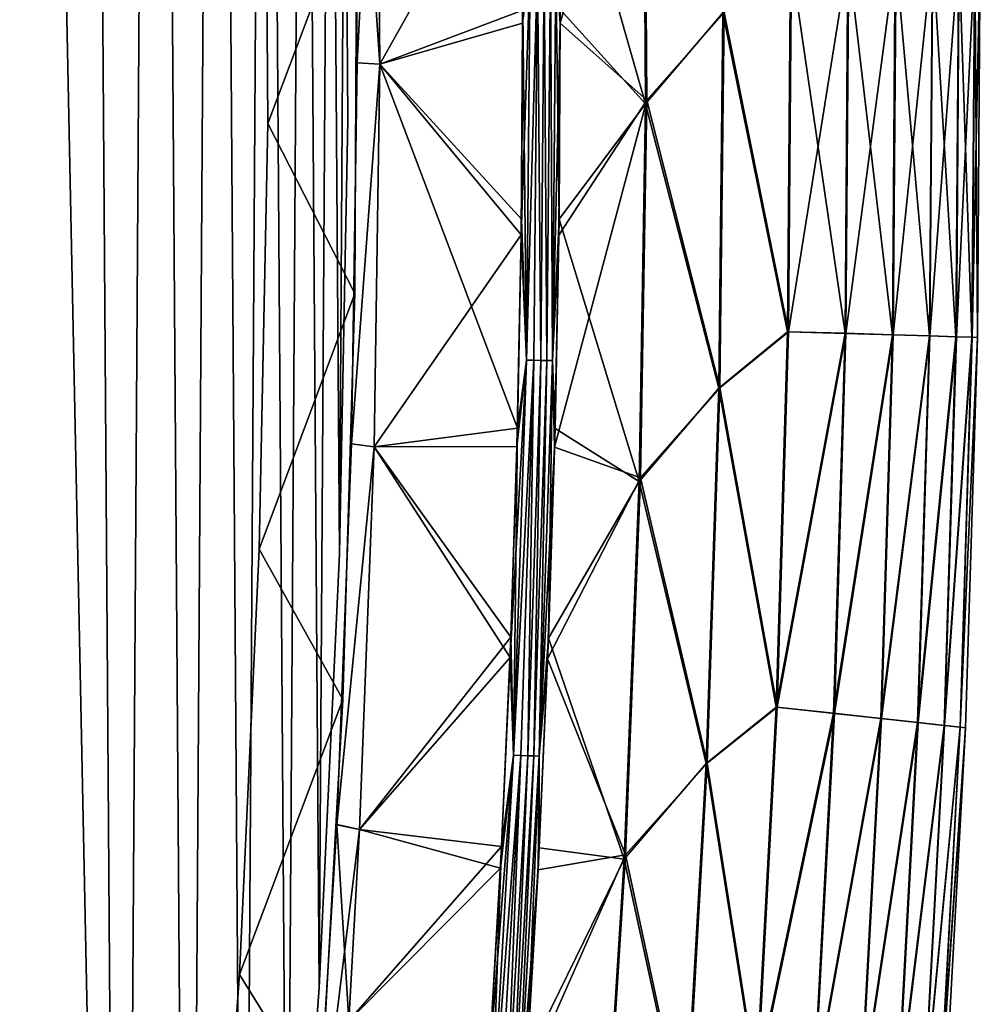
# Model space of a CAD drawing. Header units: millimetres. Extents: x -101 to 102, y -40 to 284.
# Tile 170 of 183: x 74 to 96, y 112 to 134. Entities that reach past the tile are written whole.
import ezdxf

# ---------------------------------------------------------------- set-up
doc = ezdxf.new("R2010")
doc.units = ezdxf.units.MM
doc.header["$LTSCALE"] = 65.185185
for name, color, linetype in [('14', 7, 'CONTINUOUS'), ('25', 7, 'CONTINUOUS'), ('35', 7, 'CONTINUOUS'), ('36', 7, 'CONTINUOUS'), ('37', 7, 'CONTINUOUS'), ('40', 7, 'CONTINUOUS'), ('42', 7, 'CONTINUOUS'), ('44', 7, 'CONTINUOUS'), ('45', 7, 'CONTINUOUS'), ('46', 7, 'CONTINUOUS'), ('79', 7, 'CONTINUOUS')]:
    doc.layers.add(name, color=color, linetype=linetype)

msp = doc.modelspace()

# ---------------------------------------------------------------- linework, layer by layer
at = {"layer": '14', "color": 7, "linetype": 'Continuous'}
for points in [[(75.834, 200.102, -36.5), (71.316, 70.482, -36.5), (73.943, 209.677, -36.5), (75.834, 200.102, -36.5)], [(76.724, 73.945, -36.5), (71.316, 70.482, -36.5), (75.834, 200.102, -36.5), (76.724, 73.945, -36.5)], [(77.466, 190.489, -36.5), (76.724, 73.945, -36.5), (75.834, 200.102, -36.5), (77.466, 190.489, -36.5)], [(78.221, 83.589, -36.5), (76.724, 73.945, -36.5), (77.466, 190.489, -36.5), (78.221, 83.589, -36.5)], [(78.84, 180.835, -36.5), (78.221, 83.589, -36.5), (77.466, 190.489, -36.5), (78.84, 180.835, -36.5)], [(79.458, 93.261, -36.5), (78.221, 83.589, -36.5), (78.84, 180.835, -36.5), (79.458, 93.261, -36.5)], [(79.954, 171.142, -36.5), (79.458, 93.261, -36.5), (78.84, 180.835, -36.5), (79.954, 171.142, -36.5)], [(80.435, 102.963, -36.5), (79.458, 93.261, -36.5), (79.954, 171.142, -36.5), (80.435, 102.963, -36.5)], [(80.807, 161.428, -36.5), (80.435, 102.963, -36.5), (79.954, 171.142, -36.5), (80.807, 161.428, -36.5)], [(81.151, 112.693, -36.5), (80.435, 102.963, -36.5), (80.807, 161.428, -36.5), (81.151, 112.693, -36.5)], [(81.399, 151.69, -36.5), (81.151, 112.693, -36.5), (80.807, 161.428, -36.5), (81.399, 151.69, -36.5)], [(81.606, 122.434, -36.5), (81.151, 112.693, -36.5), (81.399, 151.69, -36.5), (81.606, 122.434, -36.5)], [(81.73, 141.942, -36.5), (81.606, 122.434, -36.5), (81.399, 151.69, -36.5), (81.73, 141.942, -36.5)], [(81.799, 132.188, -36.5), (81.606, 122.434, -36.5), (81.73, 141.942, -36.5), (81.799, 132.188, -36.5)]]:
    msp.add_3dface(points, dxfattribs=at)
at = {"layer": '25', "color": 7, "linetype": 'Continuous'}
for points in [[(86.537, 139.121, 35.894), (86.566, 134.356, 35.894), (88.452, 141.102, 32.207), (86.537, 139.121, 35.894)], [(88.452, 141.102, 32.207), (86.566, 134.356, 35.894), (88.506, 132.623, 32.207), (88.452, 141.102, 32.207)], [(90.244, 134.593, 28.411), (88.452, 141.102, 32.207), (88.506, 132.623, 32.207), (90.244, 134.593, 28.411)], [(88.424, 141.027, -32.267), (88.476, 132.544, -32.267), (86.533, 139.372, -35.894), (88.424, 141.027, -32.267)], [(88.476, 132.544, -32.267), (88.424, 141.027, -32.267), (90.218, 134.587, -28.473), (88.476, 132.544, -32.267)], [(86.533, 139.372, -35.894), (88.476, 132.544, -32.267), (86.566, 134.66, -35.894), (86.533, 139.372, -35.894)], [(94.104, 135.976, 16.517), (94.039, 127.355, 16.517), (94.931, 136.016, 12.427), (94.104, 135.976, 16.517)], [(94.931, 136.016, 12.427), (94.039, 127.355, 16.517), (94.866, 127.33, 12.427), (94.931, 136.016, 12.427)], [(94.92, 136.016, -12.492), (94.855, 127.33, -12.492), (94.089, 135.977, -16.582), (94.92, 136.016, -12.492)], [(94.92, 136.016, -12.492), (95.451, 127.313, -8.362), (94.855, 127.33, -12.492), (94.92, 136.016, -12.492)], [(94.931, 136.016, 12.427), (94.866, 127.33, 12.427), (95.524, 136.045, 8.296), (94.931, 136.016, 12.427)], [(95.524, 136.045, 8.296), (94.866, 127.33, 12.427), (95.459, 127.311, 8.296), (95.524, 136.045, 8.296)], [(95.516, 136.046, -8.362), (95.451, 127.313, -8.362), (94.92, 136.016, -12.492), (95.516, 136.046, -8.362)], [(95.516, 136.046, -8.362), (95.81, 127.301, -4.205), (95.451, 127.313, -8.362), (95.516, 136.046, -8.362)], [(95.814, 127.3, 4.138), (95.879, 136.062, 4.138), (95.459, 127.311, 8.296), (95.814, 127.3, 4.138)], [(95.879, 136.062, 4.138), (95.524, 136.045, 8.296), (95.459, 127.311, 8.296), (95.879, 136.062, 4.138)], [(95.876, 136.062, -4.205), (95.81, 127.301, -4.205), (95.516, 136.046, -8.362), (95.876, 136.062, -4.205)], [(95.876, 136.062, -4.205), (95.931, 127.298, -0.033), (95.81, 127.301, -4.205), (95.876, 136.062, -4.205)], [(95.879, 136.062, 4.138), (95.814, 127.3, 4.138), (95.997, 136.069, -0.033), (95.879, 136.062, 4.138)], [(95.997, 136.069, -0.033), (95.814, 127.3, 4.138), (95.931, 127.298, -0.033), (95.997, 136.069, -0.033)], [(95.997, 136.069, -0.033), (95.931, 127.298, -0.033), (95.876, 136.062, -4.205), (95.997, 136.069, -0.033)], [(91.733, 135.854, -24.585), (91.668, 127.421, -24.585), (90.218, 134.587, -28.473), (91.733, 135.854, -24.585)], [(91.756, 135.857, 24.522), (90.244, 134.593, 28.411), (91.691, 127.422, 24.522), (91.756, 135.857, 24.522)], [(91.668, 127.421, -24.585), (91.733, 135.854, -24.585), (92.961, 127.39, -20.617), (91.668, 127.421, -24.585)], [(91.756, 135.857, 24.522), (91.691, 127.422, 24.522), (93.044, 135.922, 20.553), (91.756, 135.857, 24.522)], [(93.044, 135.922, 20.553), (91.691, 127.422, 24.522), (92.979, 127.385, 20.553), (93.044, 135.922, 20.553)], [(91.733, 135.854, -24.585), (93.025, 135.926, -20.617), (92.961, 127.39, -20.617), (91.733, 135.854, -24.585)], [(93.025, 135.926, -20.617), (94.024, 127.357, -16.582), (92.961, 127.39, -20.617), (93.025, 135.926, -20.617)], [(93.044, 135.922, 20.553), (92.979, 127.385, 20.553), (94.104, 135.976, 16.517), (93.044, 135.922, 20.553)], [(94.104, 135.976, 16.517), (92.979, 127.385, 20.553), (94.039, 127.355, 16.517), (94.104, 135.976, 16.517)], [(94.089, 135.977, -16.582), (94.024, 127.357, -16.582), (93.025, 135.926, -20.617), (94.089, 135.977, -16.582)], [(94.089, 135.977, -16.582), (94.855, 127.33, -12.492), (94.024, 127.357, -16.582), (94.089, 135.977, -16.582)], [(86.566, 134.66, -35.894), (88.476, 132.544, -32.267), (86.538, 129.954, -35.894), (86.566, 134.66, -35.894)], [(88.476, 132.544, -32.267), (90.218, 134.587, -28.473), (90.125, 126.157, -28.473), (88.476, 132.544, -32.267)], [(90.151, 126.162, 28.411), (90.244, 134.593, 28.411), (88.506, 132.623, 32.207), (90.151, 126.162, 28.411)], [(90.218, 134.587, -28.473), (91.668, 127.421, -24.585), (90.125, 126.157, -28.473), (90.218, 134.587, -28.473)], [(90.244, 134.593, 28.411), (90.151, 126.162, 28.411), (91.691, 127.422, 24.522), (90.244, 134.593, 28.411)], [(86.566, 134.356, 35.894), (86.533, 129.594, 35.894), (88.506, 132.623, 32.207), (86.566, 134.356, 35.894)], [(86.533, 129.594, 35.894), (86.439, 124.833, 35.894), (88.506, 132.623, 32.207), (86.533, 129.594, 35.894)], [(88.506, 132.623, 32.207), (86.439, 124.833, 35.894), (88.366, 124.146, 32.207), (88.506, 132.623, 32.207)], [(88.476, 132.544, -32.267), (88.334, 124.061, -32.267), (86.538, 129.954, -35.894), (88.476, 132.544, -32.267)], [(88.334, 124.061, -32.267), (88.476, 132.544, -32.267), (90.125, 126.157, -28.473), (88.334, 124.061, -32.267)], [(90.151, 126.162, 28.411), (88.506, 132.623, 32.207), (88.366, 124.146, 32.207), (90.151, 126.162, 28.411)], [(86.538, 129.954, -35.894), (88.334, 124.061, -32.267), (86.449, 125.25, -35.894), (86.538, 129.954, -35.894)], [(91.668, 127.421, -24.585), (91.413, 118.992, -24.585), (90.125, 126.157, -28.473), (91.668, 127.421, -24.585)], [(91.691, 127.422, 24.522), (90.151, 126.162, 28.411), (91.436, 118.991, 24.522), (91.691, 127.422, 24.522)], [(91.413, 118.992, -24.585), (91.668, 127.421, -24.585), (92.961, 127.39, -20.617), (91.413, 118.992, -24.585)], [(91.413, 118.992, -24.585), (92.961, 127.39, -20.617), (92.701, 118.858, -20.617), (91.413, 118.992, -24.585)], [(91.691, 127.422, 24.522), (91.436, 118.991, 24.522), (92.979, 127.385, 20.553), (91.691, 127.422, 24.522)], [(92.979, 127.385, 20.553), (91.436, 118.991, 24.522), (92.72, 118.851, 20.553), (92.979, 127.385, 20.553)], [(92.961, 127.39, -20.617), (94.024, 127.357, -16.582), (92.701, 118.858, -20.617), (92.961, 127.39, -20.617)], [(92.979, 127.385, 20.553), (92.72, 118.851, 20.553), (94.039, 127.355, 16.517), (92.979, 127.385, 20.553)], [(94.024, 127.357, -16.582), (93.761, 118.741, -16.582), (92.701, 118.858, -20.617), (94.024, 127.357, -16.582)], [(94.039, 127.355, 16.517), (92.72, 118.851, 20.553), (93.776, 118.738, 16.517), (94.039, 127.355, 16.517)], [(94.024, 127.357, -16.582), (94.855, 127.33, -12.492), (93.761, 118.741, -16.582), (94.024, 127.357, -16.582)], [(94.855, 127.33, -12.492), (94.589, 118.649, -12.492), (93.761, 118.741, -16.582), (94.855, 127.33, -12.492)], [(94.039, 127.355, 16.517), (93.776, 118.738, 16.517), (94.866, 127.33, 12.427), (94.039, 127.355, 16.517)], [(94.866, 127.33, 12.427), (93.776, 118.738, 16.517), (94.601, 118.647, 12.427), (94.866, 127.33, 12.427)], [(94.855, 127.33, -12.492), (95.451, 127.313, -8.362), (94.589, 118.649, -12.492), (94.855, 127.33, -12.492)], [(95.451, 127.313, -8.362), (95.183, 118.585, -8.362), (94.589, 118.649, -12.492), (95.451, 127.313, -8.362)], [(94.866, 127.33, 12.427), (94.601, 118.647, 12.427), (95.459, 127.311, 8.296), (94.866, 127.33, 12.427)], [(95.459, 127.311, 8.296), (94.601, 118.647, 12.427), (95.191, 118.582, 8.296), (95.459, 127.311, 8.296)], [(95.451, 127.313, -8.362), (95.81, 127.301, -4.205), (95.183, 118.585, -8.362), (95.451, 127.313, -8.362)], [(95.81, 127.301, -4.205), (95.541, 118.544, -4.205), (95.183, 118.585, -8.362), (95.81, 127.301, -4.205)], [(95.814, 127.3, 4.138), (95.459, 127.311, 8.296), (95.191, 118.582, 8.296), (95.814, 127.3, 4.138)], [(95.545, 118.542, 4.138), (95.814, 127.3, 4.138), (95.191, 118.582, 8.296), (95.545, 118.542, 4.138)], [(95.81, 127.301, -4.205), (95.931, 127.298, -0.033), (95.541, 118.544, -4.205), (95.81, 127.301, -4.205)], [(95.931, 127.298, -0.033), (95.662, 118.531, -0.033), (95.541, 118.544, -4.205), (95.931, 127.298, -0.033)], [(95.814, 127.3, 4.138), (95.545, 118.542, 4.138), (95.931, 127.298, -0.033), (95.814, 127.3, 4.138)], [(95.931, 127.298, -0.033), (95.545, 118.542, 4.138), (95.662, 118.531, -0.033), (95.931, 127.298, -0.033)], [(88.334, 124.061, -32.267), (90.125, 126.157, -28.473), (89.84, 117.732, -28.473), (88.334, 124.061, -32.267)], [(89.866, 117.736, 28.411), (90.151, 126.162, 28.411), (88.366, 124.146, 32.207), (89.866, 117.736, 28.411)], [(90.125, 126.157, -28.473), (91.413, 118.992, -24.585), (89.84, 117.732, -28.473), (90.125, 126.157, -28.473)], [(90.151, 126.162, 28.411), (89.866, 117.736, 28.411), (91.436, 118.991, 24.522), (90.151, 126.162, 28.411)], [(86.449, 125.25, -35.894), (88.334, 124.061, -32.267), (86.301, 120.544, -35.894), (86.449, 125.25, -35.894)], [(86.439, 124.833, 35.894), (86.283, 120.079, 35.894), (88.366, 124.146, 32.207), (86.439, 124.833, 35.894)], [(88.366, 124.146, 32.207), (86.283, 120.079, 35.894), (88.032, 115.674, 32.207), (88.366, 124.146, 32.207)], [(88.334, 124.061, -32.267), (87.998, 115.583, -32.267), (86.301, 120.544, -35.894), (88.334, 124.061, -32.267)], [(87.998, 115.583, -32.267), (88.334, 124.061, -32.267), (89.84, 117.732, -28.473), (87.998, 115.583, -32.267)], [(89.866, 117.736, 28.411), (88.366, 124.146, 32.207), (88.032, 115.674, 32.207), (89.866, 117.736, 28.411)], [(86.301, 120.544, -35.894), (87.998, 115.583, -32.267), (86.092, 115.836, -35.894), (86.301, 120.544, -35.894)], [(86.283, 120.079, 35.894), (86.067, 115.339, 35.894), (88.032, 115.674, 32.207), (86.283, 120.079, 35.894)], [(91.413, 118.992, -24.585), (90.968, 110.571, -24.585), (89.84, 117.732, -28.473), (91.413, 118.992, -24.585)], [(91.436, 118.991, 24.522), (89.866, 117.736, 28.411), (90.99, 110.568, 24.522), (91.436, 118.991, 24.522)], [(90.968, 110.571, -24.585), (91.413, 118.992, -24.585), (92.701, 118.858, -20.617), (90.968, 110.571, -24.585)], [(91.436, 118.991, 24.522), (90.99, 110.568, 24.522), (92.72, 118.851, 20.553), (91.436, 118.991, 24.522)], [(90.968, 110.571, -24.585), (92.701, 118.858, -20.617), (92.248, 110.334, -20.617), (90.968, 110.571, -24.585)], [(92.72, 118.851, 20.553), (90.99, 110.568, 24.522), (92.266, 110.326, 20.553), (92.72, 118.851, 20.553)], [(92.701, 118.858, -20.617), (93.761, 118.741, -16.582), (92.248, 110.334, -20.617), (92.701, 118.858, -20.617)], [(92.72, 118.851, 20.553), (92.266, 110.326, 20.553), (93.776, 118.738, 16.517), (92.72, 118.851, 20.553)], [(93.761, 118.741, -16.582), (93.301, 110.133, -16.582), (92.248, 110.334, -20.617), (93.761, 118.741, -16.582)], [(93.776, 118.738, 16.517), (92.266, 110.326, 20.553), (93.315, 110.129, 16.517), (93.776, 118.738, 16.517)], [(93.761, 118.741, -16.582), (94.589, 118.649, -12.492), (93.301, 110.133, -16.582), (93.761, 118.741, -16.582)], [(94.589, 118.649, -12.492), (94.123, 109.976, -12.492), (93.301, 110.133, -16.582), (94.589, 118.649, -12.492)], [(93.776, 118.738, 16.517), (93.315, 110.129, 16.517), (94.601, 118.647, 12.427), (93.776, 118.738, 16.517)], [(94.601, 118.647, 12.427), (93.315, 110.129, 16.517), (94.135, 109.973, 12.427), (94.601, 118.647, 12.427)], [(94.589, 118.649, -12.492), (95.183, 118.585, -8.362), (94.123, 109.976, -12.492), (94.589, 118.649, -12.492)], [(95.183, 118.585, -8.362), (94.714, 109.864, -8.362), (94.123, 109.976, -12.492), (95.183, 118.585, -8.362)], [(94.601, 118.647, 12.427), (94.135, 109.973, 12.427), (95.191, 118.582, 8.296), (94.601, 118.647, 12.427)], [(95.191, 118.582, 8.296), (94.135, 109.973, 12.427), (94.721, 109.861, 8.296), (95.191, 118.582, 8.296)], [(95.183, 118.585, -8.362), (95.541, 118.544, -4.205), (94.714, 109.864, -8.362), (95.183, 118.585, -8.362)], [(95.541, 118.544, -4.205), (95.069, 109.795, -4.205), (94.714, 109.864, -8.362), (95.541, 118.544, -4.205)], [(95.545, 118.542, 4.138), (95.191, 118.582, 8.296), (94.721, 109.861, 8.296), (95.545, 118.542, 4.138)], [(95.073, 109.793, 4.138), (95.545, 118.542, 4.138), (94.721, 109.861, 8.296), (95.073, 109.793, 4.138)], [(95.541, 118.544, -4.205), (95.662, 118.531, -0.033), (95.069, 109.795, -4.205), (95.541, 118.544, -4.205)], [(95.662, 118.531, -0.033), (95.189, 109.772, -0.033), (95.069, 109.795, -4.205), (95.662, 118.531, -0.033)], [(95.545, 118.542, 4.138), (95.073, 109.793, 4.138), (95.662, 118.531, -0.033), (95.545, 118.542, 4.138)], [(95.662, 118.531, -0.033), (95.073, 109.793, 4.138), (95.189, 109.772, -0.033), (95.662, 118.531, -0.033)], [(87.998, 115.583, -32.267), (89.84, 117.732, -28.473), (89.364, 109.316, -28.473), (87.998, 115.583, -32.267)], [(89.391, 109.318, 28.411), (89.866, 117.736, 28.411), (88.032, 115.674, 32.207), (89.391, 109.318, 28.411)], [(89.84, 117.732, -28.473), (90.968, 110.571, -24.585), (89.364, 109.316, -28.473), (89.84, 117.732, -28.473)], [(89.866, 117.736, 28.411), (89.391, 109.318, 28.411), (90.99, 110.568, 24.522), (89.866, 117.736, 28.411)], [(86.067, 115.339, 35.894), (85.79, 110.618, 35.894), (88.032, 115.674, 32.207), (86.067, 115.339, 35.894)], [(88.032, 115.674, 32.207), (85.79, 110.618, 35.894), (87.503, 107.212, 32.207), (88.032, 115.674, 32.207)], [(86.092, 115.836, -35.894), (87.998, 115.583, -32.267), (85.823, 111.131, -35.894), (86.092, 115.836, -35.894)], [(89.391, 109.318, 28.411), (88.032, 115.674, 32.207), (87.503, 107.212, 32.207), (89.391, 109.318, 28.411)], [(87.998, 115.583, -32.267), (87.467, 107.116, -32.267), (85.823, 111.131, -35.894), (87.998, 115.583, -32.267)], [(87.467, 107.116, -32.267), (87.998, 115.583, -32.267), (89.364, 109.316, -28.473), (87.467, 107.116, -32.267)]]:
    msp.add_3dface(points, dxfattribs=at)
at = {"layer": '35', "color": 7, "linetype": 'Continuous'}
for points in [[(82.518, 133.434, -36.486), (82.442, 142.027, -36.486), (85.722, 134.65, -36.402), (82.518, 133.434, -36.486)], [(85.694, 129.954, -36.402), (82.518, 133.434, -36.486), (85.722, 134.65, -36.402), (85.694, 129.954, -36.402)], [(82.391, 124.838, -36.486), (82.518, 133.434, -36.486), (85.605, 125.26, -36.402), (82.391, 124.838, -36.486)], [(85.605, 125.26, -36.402), (82.518, 133.434, -36.486), (85.694, 129.954, -36.402), (85.605, 125.26, -36.402)], [(85.457, 120.564, -36.402), (82.391, 124.838, -36.486), (85.605, 125.26, -36.402), (85.457, 120.564, -36.402)], [(82.061, 116.244, -36.486), (82.391, 124.838, -36.486), (85.457, 120.564, -36.402), (82.061, 116.244, -36.486)], [(85.248, 115.867, -36.402), (82.061, 116.244, -36.486), (85.457, 120.564, -36.402), (85.248, 115.867, -36.402)], [(81.82, 111.947, -36.486), (82.061, 116.244, -36.486), (85.248, 115.867, -36.402), (81.82, 111.947, -36.486)], [(84.979, 111.172, -36.402), (81.82, 111.947, -36.486), (85.248, 115.867, -36.402), (84.979, 111.172, -36.402)]]:
    msp.add_3dface(points, dxfattribs=at)
at = {"layer": '36', "color": 7, "linetype": 'Continuous'}
for points in [[(82.518, 133.435, 36.486), (85.692, 139.107, 36.402), (82.442, 142.027, 36.486), (82.518, 133.435, 36.486)], [(85.721, 134.353, 36.402), (85.692, 139.107, 36.402), (82.518, 133.435, 36.486), (85.721, 134.353, 36.402)], [(85.688, 129.601, 36.402), (85.721, 134.353, 36.402), (82.518, 133.435, 36.486), (85.688, 129.601, 36.402)], [(82.391, 124.839, 36.486), (85.688, 129.601, 36.402), (82.518, 133.435, 36.486), (82.391, 124.839, 36.486)], [(85.594, 124.851, 36.402), (85.688, 129.601, 36.402), (82.391, 124.839, 36.486), (85.594, 124.851, 36.402)], [(82.061, 116.244, 36.486), (85.438, 120.108, 36.402), (82.391, 124.839, 36.486), (82.061, 116.244, 36.486)], [(85.438, 120.108, 36.402), (85.594, 124.851, 36.402), (82.391, 124.839, 36.486), (85.438, 120.108, 36.402)], [(85.222, 115.379, 36.402), (85.438, 120.108, 36.402), (82.061, 116.244, 36.486), (85.222, 115.379, 36.402)], [(81.82, 111.948, 36.486), (85.222, 115.379, 36.402), (82.061, 116.244, 36.486), (81.82, 111.948, 36.486)], [(84.947, 110.668, 36.402), (85.222, 115.379, 36.402), (81.82, 111.948, 36.486), (84.947, 110.668, 36.402)]]:
    msp.add_3dface(points, dxfattribs=at)
at = {"layer": '37', "color": 7, "linetype": 'Continuous'}
for points in [[(82.005, 133.464, 35.986), (82.442, 142.027, 36.486), (81.929, 142.016, 35.986), (82.005, 133.464, 35.986)], [(82.518, 133.435, 36.486), (82.442, 142.027, 36.486), (82.005, 133.464, 35.986), (82.518, 133.435, 36.486)], [(81.88, 124.909, 35.986), (82.518, 133.435, 36.486), (82.005, 133.464, 35.986), (81.88, 124.909, 35.986)], [(82.391, 124.839, 36.486), (82.518, 133.435, 36.486), (81.88, 124.909, 35.986), (82.391, 124.839, 36.486)], [(81.553, 116.356, 35.986), (82.391, 124.839, 36.486), (81.88, 124.909, 35.986), (81.553, 116.356, 35.986)], [(82.061, 116.244, 36.486), (82.391, 124.839, 36.486), (81.553, 116.356, 35.986), (82.061, 116.244, 36.486)], [(81.025, 107.812, 35.987), (82.061, 116.244, 36.486), (81.553, 116.356, 35.986), (81.025, 107.812, 35.987)], [(81.82, 111.948, 36.486), (82.061, 116.244, 36.486), (81.025, 107.812, 35.987), (81.82, 111.948, 36.486)]]:
    msp.add_3dface(points, dxfattribs=at)
at = {"layer": '40', "color": 7, "linetype": 'Continuous'}
for points in [[(82.442, 142.027, -36.486), (82.518, 133.434, -36.486), (81.929, 142.016, -35.986), (82.442, 142.027, -36.486)], [(81.929, 142.016, -35.986), (82.518, 133.434, -36.486), (82.005, 133.463, -35.986), (81.929, 142.016, -35.986)], [(82.005, 133.463, -35.986), (82.518, 133.434, -36.486), (81.88, 124.906, -35.986), (82.005, 133.463, -35.986)], [(82.518, 133.434, -36.486), (82.391, 124.838, -36.486), (81.88, 124.906, -35.986), (82.518, 133.434, -36.486)], [(81.88, 124.906, -35.986), (82.391, 124.838, -36.486), (81.553, 116.353, -35.986), (81.88, 124.906, -35.986)], [(82.391, 124.838, -36.486), (82.061, 116.244, -36.486), (81.553, 116.353, -35.986), (82.391, 124.838, -36.486)], [(81.553, 116.353, -35.986), (81.82, 111.947, -36.486), (81.025, 107.808, -35.986), (81.553, 116.353, -35.986)], [(82.061, 116.244, -36.486), (81.82, 111.947, -36.486), (81.553, 116.353, -35.986), (82.061, 116.244, -36.486)]]:
    msp.add_3dface(points, dxfattribs=at)
at = {"layer": '42', "color": 7, "linetype": 'Continuous'}
for points in [[(85.722, 134.65, -36.402), (85.889, 135.665, -36.383), (85.81, 126.789, -36.383), (85.722, 134.65, -36.402)], [(86.054, 135.665, -36.335), (85.975, 126.784, -36.335), (85.81, 126.789, -36.383), (86.054, 135.665, -36.335)], [(85.889, 135.665, -36.383), (86.054, 135.665, -36.335), (85.81, 126.789, -36.383), (85.889, 135.665, -36.383)], [(86.054, 135.665, -36.335), (86.129, 126.782, -36.26), (85.975, 126.784, -36.335), (86.054, 135.665, -36.335)], [(86.208, 135.667, -36.26), (86.129, 126.782, -36.26), (86.054, 135.665, -36.335), (86.208, 135.667, -36.26)], [(86.208, 135.667, -36.26), (86.268, 126.782, -36.159), (86.129, 126.782, -36.26), (86.208, 135.667, -36.26)], [(86.347, 135.669, -36.159), (86.268, 126.782, -36.159), (86.208, 135.667, -36.26), (86.347, 135.669, -36.159)], [(86.347, 135.669, -36.159), (86.388, 126.781, -36.036), (86.268, 126.782, -36.159), (86.347, 135.669, -36.159)], [(86.467, 135.671, -36.036), (86.388, 126.781, -36.036), (86.347, 135.669, -36.159), (86.467, 135.671, -36.036)], [(86.467, 135.671, -36.036), (86.538, 129.954, -35.894), (86.388, 126.781, -36.036), (86.467, 135.671, -36.036)], [(86.566, 134.66, -35.894), (86.538, 129.954, -35.894), (86.467, 135.671, -36.036), (86.566, 134.66, -35.894)], [(85.694, 129.954, -36.402), (85.722, 134.65, -36.402), (85.81, 126.789, -36.383), (85.694, 129.954, -36.402)], [(85.605, 125.26, -36.402), (85.694, 129.954, -36.402), (85.81, 126.789, -36.383), (85.605, 125.26, -36.402)], [(86.538, 129.954, -35.894), (86.449, 125.25, -35.894), (86.388, 126.781, -36.036), (86.538, 129.954, -35.894)], [(85.605, 125.26, -36.402), (85.81, 126.789, -36.383), (85.516, 117.917, -36.383), (85.605, 125.26, -36.402)], [(85.81, 126.789, -36.383), (85.975, 126.784, -36.335), (85.516, 117.917, -36.383), (85.81, 126.789, -36.383)], [(85.975, 126.784, -36.335), (85.681, 117.908, -36.335), (85.516, 117.917, -36.383), (85.975, 126.784, -36.335)], [(85.975, 126.784, -36.335), (85.835, 117.903, -36.26), (85.681, 117.908, -36.335), (85.975, 126.784, -36.335)], [(86.129, 126.782, -36.26), (85.835, 117.903, -36.26), (85.975, 126.784, -36.335), (86.129, 126.782, -36.26)], [(86.129, 126.782, -36.26), (85.974, 117.899, -36.159), (85.835, 117.903, -36.26), (86.129, 126.782, -36.26)], [(86.268, 126.782, -36.159), (86.094, 117.896, -36.036), (85.974, 117.899, -36.159), (86.268, 126.782, -36.159)], [(86.268, 126.782, -36.159), (85.974, 117.899, -36.159), (86.129, 126.782, -36.26), (86.268, 126.782, -36.159)], [(86.388, 126.781, -36.036), (86.094, 117.896, -36.036), (86.268, 126.782, -36.159), (86.388, 126.781, -36.036)], [(86.388, 126.781, -36.036), (86.301, 120.544, -35.894), (86.094, 117.896, -36.036), (86.388, 126.781, -36.036)], [(86.449, 125.25, -35.894), (86.301, 120.544, -35.894), (86.388, 126.781, -36.036), (86.449, 125.25, -35.894)], [(85.457, 120.564, -36.402), (85.605, 125.26, -36.402), (85.516, 117.917, -36.383), (85.457, 120.564, -36.402)], [(85.248, 115.867, -36.402), (85.457, 120.564, -36.402), (85.516, 117.917, -36.383), (85.248, 115.867, -36.402)], [(86.301, 120.544, -35.894), (86.092, 115.836, -35.894), (86.094, 117.896, -36.036), (86.301, 120.544, -35.894)], [(85.248, 115.867, -36.402), (85.516, 117.917, -36.383), (85.009, 109.054, -36.383), (85.248, 115.867, -36.402)], [(85.516, 117.917, -36.383), (85.681, 117.908, -36.335), (85.009, 109.054, -36.383), (85.516, 117.917, -36.383)], [(85.681, 117.908, -36.335), (85.173, 109.042, -36.335), (85.009, 109.054, -36.383), (85.681, 117.908, -36.335)], [(85.681, 117.908, -36.335), (85.327, 109.033, -36.26), (85.173, 109.042, -36.335), (85.681, 117.908, -36.335)], [(85.835, 117.903, -36.26), (85.327, 109.033, -36.26), (85.681, 117.908, -36.335), (85.835, 117.903, -36.26)], [(85.835, 117.903, -36.26), (85.466, 109.026, -36.159), (85.327, 109.033, -36.26), (85.835, 117.903, -36.26)], [(85.974, 117.899, -36.159), (85.466, 109.026, -36.159), (85.835, 117.903, -36.26), (85.974, 117.899, -36.159)], [(85.974, 117.899, -36.159), (85.586, 109.02, -36.036), (85.466, 109.026, -36.159), (85.974, 117.899, -36.159)], [(86.094, 117.896, -36.036), (85.586, 109.02, -36.036), (85.974, 117.899, -36.159), (86.094, 117.896, -36.036)], [(86.094, 117.896, -36.036), (85.823, 111.131, -35.894), (85.586, 109.02, -36.036), (86.094, 117.896, -36.036)], [(86.092, 115.836, -35.894), (85.823, 111.131, -35.894), (86.094, 117.896, -36.036), (86.092, 115.836, -35.894)], [(84.979, 111.172, -36.402), (85.248, 115.867, -36.402), (85.009, 109.054, -36.383), (84.979, 111.172, -36.402)]]:
    msp.add_3dface(points, dxfattribs=at)
at = {"layer": '44', "color": 7, "linetype": 'Continuous'}
for points in [[(85.692, 139.107, 36.402), (85.721, 134.353, 36.402), (85.889, 135.665, 36.383), (85.692, 139.107, 36.402)], [(86.566, 134.356, 35.894), (86.537, 139.121, 35.894), (86.467, 135.671, 36.036), (86.566, 134.356, 35.894)], [(85.721, 134.353, 36.402), (85.688, 129.601, 36.402), (85.889, 135.665, 36.383), (85.721, 134.353, 36.402)], [(85.889, 135.665, 36.383), (85.688, 129.601, 36.402), (85.81, 126.789, 36.383), (85.889, 135.665, 36.383)], [(85.889, 135.665, 36.383), (85.81, 126.789, 36.383), (86.054, 135.665, 36.335), (85.889, 135.665, 36.383)], [(85.81, 126.789, 36.383), (85.975, 126.784, 36.335), (86.054, 135.665, 36.335), (85.81, 126.789, 36.383)], [(85.975, 126.784, 36.335), (86.129, 126.782, 36.26), (86.054, 135.665, 36.335), (85.975, 126.784, 36.335)], [(86.129, 126.782, 36.26), (86.208, 135.666, 36.26), (86.054, 135.665, 36.335), (86.129, 126.782, 36.26)], [(86.129, 126.782, 36.26), (86.268, 126.782, 36.159), (86.208, 135.666, 36.26), (86.129, 126.782, 36.26)], [(86.268, 126.782, 36.159), (86.347, 135.669, 36.159), (86.208, 135.666, 36.26), (86.268, 126.782, 36.159)], [(86.268, 126.782, 36.159), (86.388, 126.781, 36.036), (86.347, 135.669, 36.159), (86.268, 126.782, 36.159)], [(86.388, 126.781, 36.036), (86.467, 135.671, 36.036), (86.347, 135.669, 36.159), (86.388, 126.781, 36.036)], [(86.388, 126.781, 36.036), (86.566, 134.356, 35.894), (86.467, 135.671, 36.036), (86.388, 126.781, 36.036)], [(86.533, 129.594, 35.894), (86.566, 134.356, 35.894), (86.388, 126.781, 36.036), (86.533, 129.594, 35.894)], [(85.688, 129.601, 36.402), (85.594, 124.851, 36.402), (85.81, 126.789, 36.383), (85.688, 129.601, 36.402)], [(86.439, 124.833, 35.894), (86.533, 129.594, 35.894), (86.388, 126.781, 36.036), (86.439, 124.833, 35.894)], [(85.594, 124.851, 36.402), (85.438, 120.108, 36.402), (85.81, 126.789, 36.383), (85.594, 124.851, 36.402)], [(85.81, 126.789, 36.383), (85.438, 120.108, 36.402), (85.516, 117.917, 36.383), (85.81, 126.789, 36.383)], [(85.81, 126.789, 36.383), (85.516, 117.917, 36.383), (85.975, 126.784, 36.335), (85.81, 126.789, 36.383)], [(85.516, 117.917, 36.383), (85.681, 117.908, 36.335), (85.975, 126.784, 36.335), (85.516, 117.917, 36.383)], [(85.681, 117.908, 36.335), (85.835, 117.902, 36.26), (85.975, 126.784, 36.335), (85.681, 117.908, 36.335)], [(85.835, 117.902, 36.26), (86.129, 126.782, 36.26), (85.975, 126.784, 36.335), (85.835, 117.902, 36.26)], [(85.835, 117.902, 36.26), (85.974, 117.899, 36.159), (86.129, 126.782, 36.26), (85.835, 117.902, 36.26)], [(85.974, 117.899, 36.159), (86.094, 117.896, 36.036), (86.268, 126.782, 36.159), (85.974, 117.899, 36.159)], [(85.974, 117.899, 36.159), (86.268, 126.782, 36.159), (86.129, 126.782, 36.26), (85.974, 117.899, 36.159)], [(86.094, 117.896, 36.036), (86.388, 126.781, 36.036), (86.268, 126.782, 36.159), (86.094, 117.896, 36.036)], [(86.094, 117.896, 36.036), (86.439, 124.833, 35.894), (86.388, 126.781, 36.036), (86.094, 117.896, 36.036)], [(86.283, 120.079, 35.894), (86.439, 124.833, 35.894), (86.094, 117.896, 36.036), (86.283, 120.079, 35.894)], [(85.438, 120.108, 36.402), (85.222, 115.379, 36.402), (85.516, 117.917, 36.383), (85.438, 120.108, 36.402)], [(86.067, 115.339, 35.894), (86.283, 120.079, 35.894), (86.094, 117.896, 36.036), (86.067, 115.339, 35.894)], [(85.222, 115.379, 36.402), (84.947, 110.668, 36.402), (85.516, 117.917, 36.383), (85.222, 115.379, 36.402)], [(85.516, 117.917, 36.383), (84.947, 110.668, 36.402), (85.009, 109.054, 36.383), (85.516, 117.917, 36.383)], [(85.516, 117.917, 36.383), (85.009, 109.054, 36.383), (85.681, 117.908, 36.335), (85.516, 117.917, 36.383)], [(85.009, 109.054, 36.383), (85.173, 109.041, 36.335), (85.681, 117.908, 36.335), (85.009, 109.054, 36.383)], [(85.173, 109.041, 36.335), (85.327, 109.032, 36.26), (85.681, 117.908, 36.335), (85.173, 109.041, 36.335)], [(85.327, 109.032, 36.26), (85.835, 117.902, 36.26), (85.681, 117.908, 36.335), (85.327, 109.032, 36.26)], [(85.327, 109.032, 36.26), (85.466, 109.025, 36.159), (85.835, 117.902, 36.26), (85.327, 109.032, 36.26)], [(85.466, 109.025, 36.159), (85.974, 117.899, 36.159), (85.835, 117.902, 36.26), (85.466, 109.025, 36.159)], [(85.466, 109.025, 36.159), (85.586, 109.02, 36.036), (85.974, 117.899, 36.159), (85.466, 109.025, 36.159)], [(85.586, 109.02, 36.036), (86.094, 117.896, 36.036), (85.974, 117.899, 36.159), (85.586, 109.02, 36.036)], [(85.586, 109.02, 36.036), (86.067, 115.339, 35.894), (86.094, 117.896, 36.036), (85.586, 109.02, 36.036)], [(85.79, 110.618, 35.894), (86.067, 115.339, 35.894), (85.586, 109.02, 36.036), (85.79, 110.618, 35.894)]]:
    msp.add_3dface(points, dxfattribs=at)
at = {"layer": '45', "color": 7, "linetype": 'Continuous'}
for points in [[(79.936, 141.658, -34.965), (81.995, 137.411, -35), (79.998, 132.099, -34.965), (79.936, 141.658, -34.965)], [(81.995, 137.411, -35), (81.953, 128.287, -35), (79.998, 132.099, -34.965), (81.995, 137.411, -35)], [(79.998, 132.099, -34.965), (81.953, 128.287, -35), (79.809, 122.541, -34.965), (79.998, 132.099, -34.965)], [(81.953, 128.287, -35), (81.683, 119.167, -35), (79.809, 122.541, -34.965), (81.953, 128.287, -35)], [(79.809, 122.541, -34.965), (81.683, 119.167, -35), (79.366, 112.992, -34.965), (79.809, 122.541, -34.965)], [(81.683, 119.167, -35), (81.184, 110.056, -35), (79.366, 112.992, -34.965), (81.683, 119.167, -35)], [(79.366, 112.992, -34.965), (81.184, 110.056, -35), (78.671, 103.458, -34.965), (79.366, 112.992, -34.965)]]:
    msp.add_3dface(points, dxfattribs=at)
at = {"layer": '46', "color": 7, "linetype": 'Continuous'}
for points in [[(79.936, 141.658, 34.965), (79.998, 132.099, 34.965), (81.995, 137.411, 35), (79.936, 141.658, 34.965)], [(81.995, 137.411, 35), (79.998, 132.099, 34.965), (81.953, 128.287, 35), (81.995, 137.411, 35)], [(79.998, 132.099, 34.965), (79.809, 122.541, 34.965), (81.953, 128.287, 35), (79.998, 132.099, 34.965)], [(81.953, 128.287, 35), (79.809, 122.541, 34.965), (81.683, 119.167, 35), (81.953, 128.287, 35)], [(79.809, 122.541, 34.965), (79.366, 112.992, 34.965), (81.683, 119.167, 35), (79.809, 122.541, 34.965)], [(81.683, 119.167, 35), (79.366, 112.992, 34.965), (81.184, 110.056, 35), (81.683, 119.167, 35)], [(79.366, 112.992, 34.965), (78.671, 103.458, 34.965), (81.184, 110.056, 35), (79.366, 112.992, 34.965)]]:
    msp.add_3dface(points, dxfattribs=at)
at = {"layer": '79', "color": 7, "linetype": 'Continuous'}
for points in [[(76.724, 73.945, 36.5), (73.943, 209.677, 36.5), (71.316, 70.482, 36.5), (76.724, 73.945, 36.5)], [(75.834, 200.102, 36.5), (73.943, 209.677, 36.5), (76.724, 73.945, 36.5), (75.834, 200.102, 36.5)], [(77.466, 190.489, 36.5), (75.834, 200.102, 36.5), (76.724, 73.945, 36.5), (77.466, 190.489, 36.5)], [(78.221, 83.589, 36.5), (77.466, 190.489, 36.5), (76.724, 73.945, 36.5), (78.221, 83.589, 36.5)], [(78.84, 180.835, 36.5), (77.466, 190.489, 36.5), (78.221, 83.589, 36.5), (78.84, 180.835, 36.5)], [(79.458, 93.261, 36.5), (78.84, 180.835, 36.5), (78.221, 83.589, 36.5), (79.458, 93.261, 36.5)], [(79.954, 171.142, 36.5), (78.84, 180.835, 36.5), (79.458, 93.261, 36.5), (79.954, 171.142, 36.5)], [(80.435, 102.963, 36.5), (79.954, 171.142, 36.5), (79.458, 93.261, 36.5), (80.435, 102.963, 36.5)], [(80.807, 161.428, 36.5), (79.954, 171.142, 36.5), (80.435, 102.963, 36.5), (80.807, 161.428, 36.5)], [(81.151, 112.693, 36.5), (80.807, 161.428, 36.5), (80.435, 102.963, 36.5), (81.151, 112.693, 36.5)], [(81.399, 151.69, 36.5), (80.807, 161.428, 36.5), (81.151, 112.693, 36.5), (81.399, 151.69, 36.5)], [(81.606, 122.434, 36.5), (81.399, 151.69, 36.5), (81.151, 112.693, 36.5), (81.606, 122.434, 36.5)], [(81.73, 141.942, 36.5), (81.399, 151.69, 36.5), (81.606, 122.434, 36.5), (81.73, 141.942, 36.5)], [(81.799, 132.188, 36.5), (81.73, 141.942, 36.5), (81.606, 122.434, 36.5), (81.799, 132.188, 36.5)]]:
    msp.add_3dface(points, dxfattribs=at)

doc.saveas('drawing.dxf')
